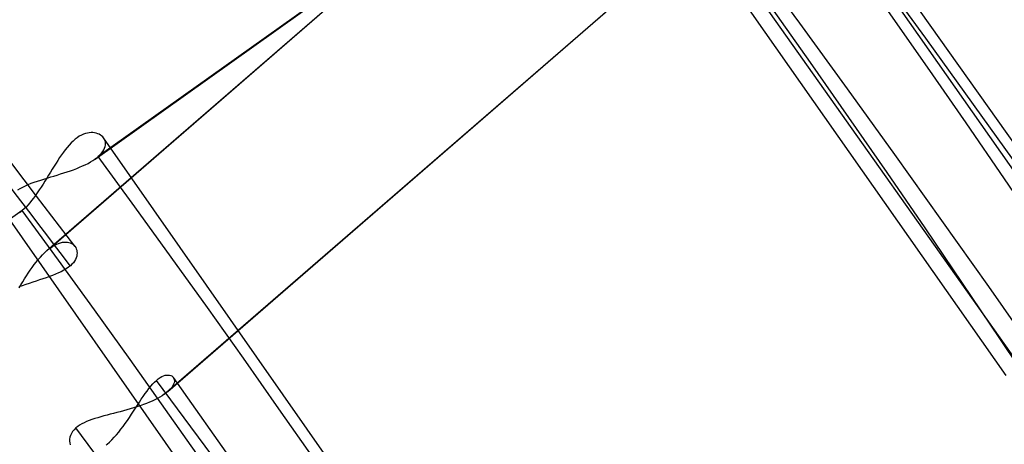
# Model space of a CAD drawing. Header units: millimetres. Extents: x -163 to 160, y -206 to 203.
# Tile 84 of 97: x 99.04 to 109.14, y 68.28 to 72.64. Entities that reach past the tile are written whole.
import ezdxf

# ---------------------------------------------------------------- set-up
doc = ezdxf.new("R2010")
doc.units = ezdxf.units.MM
doc.layers.add('MAIN-1', color=7, linetype='Continuous')
doc.layers.add('MAIN-2', color=7, linetype='Continuous')

msp = doc.modelspace()

# ---------------------------------------------------------------- linework, layer by layer
at = {"layer": 'MAIN-1'}
for p, q in [((99.602, 70.314), (99.602, 70.314)), ((99.602, 70.314), (99.603, 70.313)), ((99.603, 70.313), (99.603, 70.312)), ((99.603, 70.312), (99.604, 70.312)), ((99.604, 70.312), (99.604, 70.311)), ((99.604, 70.311), (99.605, 70.311)), ((100.615, 68.967), (100.615, 68.967)), ((100.615, 68.967), (100.615, 68.967)), ((100.615, 68.967), (100.615, 68.966)), ((100.615, 68.966), (100.615, 68.966)), ((100.615, 68.966), (100.615, 68.966)), ((100.615, 68.966), (100.615, 68.966))]:
    msp.add_line(p, q, dxfattribs=at)
for centre, major_axis, start_param, end_param in [((-0.5, -0.433), (86.414, -99.783), 0.713724, 3.388402), ((-2.5, -2.165), (-83.796, 96.759), -2.427868, -0.857072)]:
    msp.add_ellipse(centre, major_axis=major_axis, ratio=0.75, start_param=start_param, end_param=end_param, dxfattribs=at)
at = {"layer": 'MAIN-2'}
for p, q in [((110.204, 69.71), (105.967, 75.741)), ((105.082, 75.259), (99.315, 70.264)), ((105.121, 75.29), (99.356, 70.297)), ((99.811, 71.206), (105.106, 74.972)), ((105.135, 74.996), (99.843, 71.232)), ((109.16, 68.987), (104.963, 74.963)), ((112.096, 67.336), (106.962, 74.581)), ((100.522, 68.793), (106.289, 73.787)), ((106.334, 73.823), (100.557, 68.82)), ((111.063, 66.595), (105.978, 73.776)), ((99.629, 71.425), (99.608, 71.409)), ((99.65, 71.439), (99.629, 71.425)), ((99.671, 71.451), (99.65, 71.439)), ((99.692, 71.46), (99.671, 71.451)), ((99.713, 71.467), (99.692, 71.46)), ((99.733, 71.473), (99.713, 71.467)), ((99.752, 71.476), (99.733, 71.473)), ((99.771, 71.477), (99.752, 71.476)), ((99.79, 71.477), (99.771, 71.477)), ((99.807, 71.475), (99.79, 71.477)), ((99.824, 71.471), (99.807, 71.475)), ((99.839, 71.466), (99.824, 71.471)), ((99.854, 71.46), (99.839, 71.466)), ((99.867, 71.452), (99.854, 71.46)), ((99.879, 71.443), (99.867, 71.452)), ((99.89, 71.433), (99.879, 71.443)), ((99.899, 71.422), (99.89, 71.433)), ((103.75, 65.916), (99.898, 71.424)), ((99.907, 71.409), (99.899, 71.422)), ((99.212, 70.826), (98.818, 71.34)), ((99.526, 71.326), (99.506, 71.301)), ((99.546, 71.349), (99.526, 71.326)), ((99.566, 71.371), (99.546, 71.349)), ((99.587, 71.391), (99.566, 71.371)), ((99.608, 71.409), (99.587, 71.391)), ((99.901, 71.3), (99.909, 71.317)), ((99.913, 71.396), (99.907, 71.409)), ((99.909, 71.317), (99.915, 71.334)), ((99.917, 71.381), (99.913, 71.396)), ((99.915, 71.334), (99.918, 71.35)), ((99.919, 71.366), (99.917, 71.381)), ((99.918, 71.35), (99.919, 71.366)), ((99.448, 71.221), (99.43, 71.192)), ((99.467, 71.249), (99.448, 71.221)), ((99.487, 71.275), (99.467, 71.249)), ((99.506, 71.301), (99.487, 71.275)), ((99.816, 71.21), (99.822, 71.214)), ((99.822, 71.214), (99.828, 71.219)), ((99.828, 71.219), (99.833, 71.223)), ((99.833, 71.223), (99.838, 71.227)), ((99.838, 71.227), (99.843, 71.232)), ((99.843, 71.232), (99.862, 71.249)), ((99.862, 71.249), (99.877, 71.266)), ((99.877, 71.266), (99.891, 71.283)), ((99.891, 71.283), (99.901, 71.3)), ((99.392, 71.133), (99.373, 71.102)), ((99.411, 71.163), (99.392, 71.133)), ((99.43, 71.192), (99.411, 71.163)), ((99.623, 71.109), (99.653, 71.122)), ((99.653, 71.122), (99.683, 71.135)), ((99.683, 71.135), (99.711, 71.148)), ((99.711, 71.148), (99.739, 71.162)), ((99.739, 71.162), (99.764, 71.176)), ((99.764, 71.176), (99.788, 71.191)), ((99.788, 71.191), (99.81, 71.206)), ((99.81, 71.206), (99.816, 71.21)), ((99.335, 71.041), (99.316, 71.01)), ((99.321, 71.011), (99.356, 71.022)), ((99.354, 71.072), (99.335, 71.041)), ((99.373, 71.102), (99.354, 71.072)), ((99.356, 71.022), (99.39, 71.032)), ((99.39, 71.032), (99.424, 71.042)), ((99.424, 71.042), (99.458, 71.053)), ((99.458, 71.053), (99.492, 71.063)), ((99.492, 71.063), (99.526, 71.074)), ((99.526, 71.074), (99.559, 71.086)), ((99.559, 71.086), (99.591, 71.097)), ((99.591, 71.097), (99.623, 71.109)), ((99.042, 70.905), (99.069, 70.919)), ((99.069, 70.919), (99.097, 70.933)), ((99.097, 70.933), (99.126, 70.945)), ((99.126, 70.945), (99.157, 70.957)), ((99.157, 70.957), (99.188, 70.969)), ((99.188, 70.969), (99.221, 70.98)), ((99.221, 70.98), (99.254, 70.99)), ((99.258, 70.918), (99.239, 70.889)), ((99.254, 70.99), (99.287, 71.001)), ((99.278, 70.948), (99.258, 70.918)), ((99.297, 70.979), (99.278, 70.948)), ((99.287, 71.001), (99.321, 71.011)), ((99.316, 71.01), (99.297, 70.979)), ((99.018, 70.891), (99.042, 70.905)), ((99.2, 70.832), (99.18, 70.806)), ((99.219, 70.86), (99.2, 70.832)), ((99.605, 70.311), (99.212, 70.826)), ((99.239, 70.889), (99.219, 70.86)), ((99.103, 70.714), (99.084, 70.695)), ((99.122, 70.734), (99.103, 70.714)), ((99.141, 70.757), (99.122, 70.734)), ((99.16, 70.78), (99.141, 70.757)), ((99.18, 70.806), (99.16, 70.78)), ((99.065, 70.678), (93.773, 66.914)), ((102.706, 65.193), (98.894, 70.646)), ((99.04, 70.658), (99.036, 70.655)), ((99.045, 70.662), (99.04, 70.658)), ((99.05, 70.666), (99.045, 70.662)), ((99.055, 70.67), (99.05, 70.666)), ((99.06, 70.674), (99.055, 70.67)), ((99.065, 70.678), (99.06, 70.674)), ((99.084, 70.695), (99.065, 70.678)), ((99.356, 70.297), (99.377, 70.311)), ((99.377, 70.311), (99.398, 70.323)), ((99.398, 70.323), (99.418, 70.333)), ((99.418, 70.333), (99.438, 70.341)), ((99.438, 70.341), (99.457, 70.348)), ((99.457, 70.348), (99.476, 70.352)), ((99.476, 70.352), (99.494, 70.354)), ((99.494, 70.354), (99.511, 70.355)), ((99.511, 70.355), (99.527, 70.354)), ((99.527, 70.354), (99.542, 70.351)), ((99.542, 70.351), (99.557, 70.346)), ((99.557, 70.346), (99.57, 70.34)), ((99.57, 70.34), (99.582, 70.333)), ((99.582, 70.333), (99.592, 70.324)), ((99.592, 70.324), (99.602, 70.314)), ((99.605, 70.311), (99.613, 70.299)), ((99.25, 70.2), (99.271, 70.223)), ((99.271, 70.223), (99.293, 70.244)), ((99.293, 70.244), (99.314, 70.264)), ((99.314, 70.264), (99.321, 70.27)), ((99.321, 70.27), (99.328, 70.276)), ((99.328, 70.276), (99.335, 70.281)), ((99.335, 70.281), (99.342, 70.287)), ((99.342, 70.287), (99.349, 70.292)), ((99.349, 70.292), (99.356, 70.297)), ((99.613, 70.299), (99.619, 70.286)), ((99.623, 70.21), (99.618, 70.193)), ((99.619, 70.286), (99.623, 70.272)), ((99.623, 70.272), (99.626, 70.257)), ((99.626, 70.226), (99.623, 70.21)), ((99.626, 70.257), (99.627, 70.242)), ((99.627, 70.242), (99.626, 70.226)), ((99.166, 70.095), (99.186, 70.123)), ((99.186, 70.123), (99.207, 70.15)), ((99.207, 70.15), (99.228, 70.176)), ((99.228, 70.176), (99.25, 70.2)), ((99.558, 70.111), (99.538, 70.096)), ((99.574, 70.127), (99.558, 70.111)), ((99.589, 70.143), (99.574, 70.127)), ((99.601, 70.16), (99.589, 70.143)), ((99.611, 70.177), (99.601, 70.16)), ((99.618, 70.193), (99.611, 70.177)), ((99.088, 69.977), (99.107, 70.007)), ((99.107, 70.007), (99.126, 70.037)), ((99.126, 70.037), (99.146, 70.067)), ((99.146, 70.067), (99.166, 70.095)), ((99.376, 70.013), (99.344, 70.001)), ((99.407, 70.025), (99.376, 70.013)), ((99.437, 70.038), (99.407, 70.025)), ((99.465, 70.051), (99.437, 70.038)), ((99.491, 70.065), (99.465, 70.051)), ((99.515, 70.08), (99.491, 70.065)), ((99.538, 70.096), (99.515, 70.08)), ((99.065, 69.907), (99.029, 69.895)), ((99.033, 69.884), (99.051, 69.915)), ((99.051, 69.915), (99.069, 69.946)), ((99.1, 69.919), (99.065, 69.907)), ((99.069, 69.946), (99.088, 69.977)), ((99.136, 69.931), (99.1, 69.919)), ((99.172, 69.943), (99.136, 69.931)), ((99.207, 69.954), (99.172, 69.943)), ((99.242, 69.966), (99.207, 69.954)), ((99.277, 69.977), (99.242, 69.966)), ((99.311, 69.989), (99.277, 69.977)), ((99.344, 70.001), (99.311, 69.989)), ((100.384, 68.877), (100.403, 68.899)), ((100.403, 68.899), (100.422, 68.919)), ((100.422, 68.919), (100.441, 68.936)), ((100.441, 68.936), (100.46, 68.951)), ((100.46, 68.951), (100.479, 68.964)), ((100.479, 68.964), (100.498, 68.975)), ((100.498, 68.975), (100.515, 68.982)), ((100.515, 68.982), (100.532, 68.988)), ((100.532, 68.988), (100.548, 68.99)), ((100.548, 68.99), (100.562, 68.991)), ((100.562, 68.991), (100.576, 68.99)), ((100.576, 68.99), (100.588, 68.986)), ((100.588, 68.986), (100.598, 68.981)), ((100.598, 68.981), (100.607, 68.975)), ((100.607, 68.975), (100.615, 68.967)), ((100.617, 68.896), (100.61, 68.882)), ((105.729, 61.745), (100.615, 68.967)), ((100.615, 68.966), (100.621, 68.957)), ((100.622, 68.91), (100.617, 68.896)), ((100.621, 68.957), (100.624, 68.946)), ((100.625, 68.923), (100.622, 68.91)), ((100.624, 68.946), (100.626, 68.935)), ((100.626, 68.935), (100.625, 68.923)), ((100.306, 68.772), (100.325, 68.8)), ((100.325, 68.8), (100.345, 68.827)), ((100.345, 68.827), (100.364, 68.853)), ((100.364, 68.853), (100.384, 68.877)), ((100.522, 68.793), (100.5, 68.779)), ((100.528, 68.797), (100.522, 68.793)), ((100.535, 68.802), (100.528, 68.797)), ((100.541, 68.807), (100.535, 68.802)), ((100.546, 68.811), (100.541, 68.807)), ((100.552, 68.816), (100.546, 68.811)), ((100.558, 68.821), (100.552, 68.816)), ((100.574, 68.836), (100.558, 68.821)), ((100.589, 68.852), (100.574, 68.836)), ((100.601, 68.867), (100.589, 68.852)), ((100.61, 68.882), (100.601, 68.867)), ((100.247, 68.682), (100.267, 68.713)), ((100.267, 68.713), (100.286, 68.743)), ((100.286, 68.743), (100.306, 68.772)), ((100.338, 68.699), (100.307, 68.687)), ((100.369, 68.712), (100.338, 68.699)), ((100.398, 68.724), (100.369, 68.712)), ((100.426, 68.737), (100.398, 68.724)), ((100.452, 68.751), (100.426, 68.737)), ((100.477, 68.765), (100.452, 68.751)), ((100.5, 68.779), (100.477, 68.765)), ((99.967, 68.588), (99.934, 68.58)), ((100.001, 68.597), (99.967, 68.588)), ((100.035, 68.606), (100.001, 68.597)), ((100.069, 68.615), (100.035, 68.606)), ((100.104, 68.624), (100.069, 68.615)), ((100.139, 68.634), (100.104, 68.624)), ((100.173, 68.644), (100.139, 68.634)), ((100.164, 68.557), (100.185, 68.588)), ((100.207, 68.654), (100.173, 68.644)), ((100.185, 68.588), (100.206, 68.62)), ((100.206, 68.62), (100.227, 68.651)), ((100.241, 68.665), (100.207, 68.654)), ((100.227, 68.651), (100.247, 68.682)), ((100.274, 68.676), (100.241, 68.665)), ((100.307, 68.687), (100.274, 68.676)), ((99.675, 68.489), (99.653, 68.476)), ((99.699, 68.501), (99.675, 68.489)), ((99.724, 68.513), (99.699, 68.501)), ((99.752, 68.524), (99.724, 68.513)), ((99.78, 68.534), (99.752, 68.524)), ((99.809, 68.544), (99.78, 68.534)), ((99.84, 68.553), (99.809, 68.544)), ((99.871, 68.562), (99.84, 68.553)), ((99.902, 68.571), (99.871, 68.562)), ((99.934, 68.58), (99.902, 68.571)), ((100.099, 68.464), (100.121, 68.495)), ((100.121, 68.495), (100.143, 68.526)), ((100.143, 68.526), (100.164, 68.557)), ((99.568, 68.391), (99.559, 68.372)), ((99.58, 68.411), (99.568, 68.391)), ((99.596, 68.43), (99.58, 68.411)), ((99.614, 68.448), (99.596, 68.43)), ((99.633, 68.462), (99.614, 68.448)), ((99.653, 68.476), (99.633, 68.462)), ((100.03, 68.378), (100.054, 68.406)), ((100.054, 68.406), (100.076, 68.435)), ((100.076, 68.435), (100.099, 68.464)), ((99.55, 68.332), (99.549, 68.313)), ((99.549, 68.313), (99.551, 68.294)), ((99.553, 68.352), (99.55, 68.332)), ((99.551, 68.294), (99.556, 68.276)), ((99.559, 68.372), (99.553, 68.352)), ((99.934, 68.281), (99.958, 68.303)), ((99.958, 68.303), (99.982, 68.326)), ((99.982, 68.326), (100.007, 68.352)), ((100.007, 68.352), (100.03, 68.378)), ((99.926, 68.274), (99.934, 68.281))]:
    msp.add_line(p, q, dxfattribs=at)
for centre, major_axis, start_param, end_param in [((0, 0), (-85.76, 99.027), -2.427868, 0.713724), ((-2, -1.732), (-83.141, 96.003), -2.427868, -0.857072), ((25.124, 21.758), (86.882, -100.323), 0.713724, 1.47209), ((31.524, 27.3), (-77.072, 88.995), -2.427868, -1.674838), ((31.524, 27.3), (76.24, -88.035), 0.713724, 1.466401), ((18.724, 16.215), (-91.871, 106.083), -2.427868, -1.668171), ((18.724, 16.215), (91.039, -105.123), 0.713724, 1.473313), ((12.324, 10.673), (-91.871, 106.083), -1.657673, -1.627268), ((31.524, 27.3), (-70.587, 81.507), -2.427868, -1.677813), ((31.524, 27.3), (69.755, -80.546), 0.713724, 1.463358), ((12.324, 10.673), (-91.871, 106.083), -2.427868, -1.668171), ((12.324, 10.673), (91.039, -105.123), 0.713724, 1.473773)]:
    msp.add_ellipse(centre, major_axis=major_axis, ratio=0.75, start_param=start_param, end_param=end_param, dxfattribs=at)

doc.saveas('drawing.dxf')
